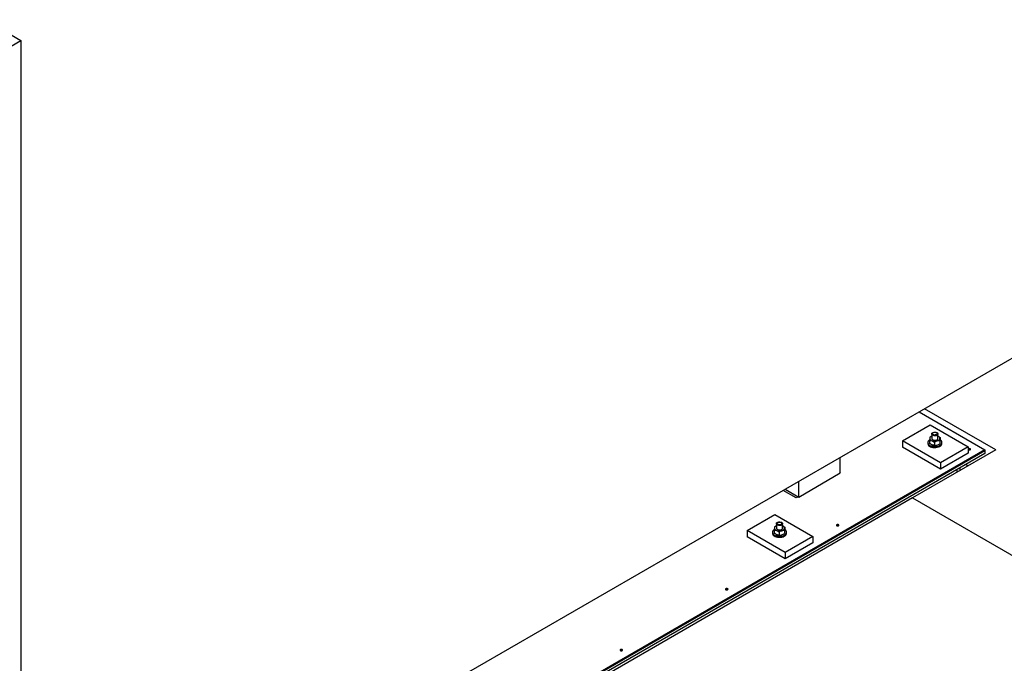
# Model space of a CAD drawing. Header units: millimetres. Extents: x 5 to 589, y 5 to 415.
# Tile 64 of 66: x 518 to 550, y 306 to 327. Entities that reach past the tile are written whole.
import ezdxf

# ---------------------------------------------------------------- set-up
doc = ezdxf.new("R2010")
doc.units = ezdxf.units.MM
doc.layers.add('TRAIT-FORT', color=4, linetype='Continuous', lineweight=25)

msp = doc.modelspace()

# ---------------------------------------------------------------- linework, layer by layer
at = {"layer": 'TRAIT-FORT', "color": 4, "linetype": 'Continuous', "lineweight": 25}
for p, q in [((517.04931, 326.67498), (518.19836, 326.01165)), ((516.07704, 324.78704), (518.19836, 326.01165)), ((518.19836, 326.01165), (518.19836, 289.26731)), ((552.9436, 317.71782), (518.19836, 297.65983)), ((546.81833, 314.18178), (548.91312, 312.97248)), ((549.26667, 312.97248), (546.9951, 314.28383)), ((546.28898, 313.26278), (547.17286, 313.77304)), ((547.17286, 313.77304), (548.38279, 313.07456)), ((547.22213, 313.47791), (547.22213, 313.33992)), ((547.42213, 313.33992), (547.42213, 313.47791)), ((547.49891, 312.56431), (546.28898, 313.26278)), ((546.28898, 313.26278), (546.28898, 313.05865)), ((547.09713, 313.20724), (547.09713, 313.17662)), ((547.15655, 313.26844), (547.15655, 313.1768)), ((547.2072, 313.40625), (547.20179, 313.40312)), ((547.20415, 313.14268), (547.2072, 313.14091)), ((547.31579, 313.21114), (547.31579, 313.1195)), ((547.44011, 313.40448), (547.43705, 313.40625)), ((547.43705, 313.14091), (547.4423, 313.14394)), ((547.48137, 313.2621), (547.48137, 313.17046)), ((547.4877, 313.37036), (547.4877, 313.27872)), ((547.54713, 313.17662), (547.54713, 313.20724)), ((548.91312, 312.94186), (528.05349, 300.89985)), ((548.91312, 312.86021), (528.05349, 300.8182)), ((548.91312, 312.97248), (529.4677, 301.74688)), ((548.91312, 312.94186), (529.4677, 301.71626)), ((547.49891, 312.36017), (546.28898, 313.05865)), ((549.26667, 312.97248), (546.61496, 311.44168)), ((548.38279, 313.07456), (547.49891, 312.56431)), ((548.38279, 312.87043), (547.49891, 312.36017)), ((548.38279, 313.07456), (548.38279, 312.87043)), ((548.91312, 312.97248), (548.91312, 312.94186)), ((548.91312, 312.94186), (548.91312, 312.86021)), ((544.30996, 312.23699), (544.30996, 312.73373)), ((547.49891, 312.56431), (547.49891, 312.36017)), ((548.38264, 312.46214), (548.30311, 312.50806)), ((542.98414, 311.4716), (544.30996, 312.23699)), ((544.30996, 312.26214), (544.31692, 312.25812)), ((544.31692, 312.25812), (544.30996, 312.2541)), ((548.02924, 312.25812), (548.02924, 312.34995)), ((548.11762, 312.40098), (548.11762, 312.30915)), ((542.98414, 311.4716), (542.98414, 311.96835)), ((542.90271, 311.44172), (542.4873, 311.68153)), ((542.5539, 311.71998), (542.98414, 311.4716)), ((546.61496, 311.44168), (536.00836, 305.31862)), ((542.96931, 311.48016), (542.90271, 311.44172)), ((546.61496, 311.44168), (554.39311, 306.95145)), ((541.33923, 310.40536), (542.22312, 310.91561)), ((542.22312, 310.91561), (543.43304, 310.21714)), ((542.27238, 310.62048), (542.27238, 310.4825)), ((542.47238, 310.4825), (542.47238, 310.62048)), ((541.33923, 310.40536), (541.33923, 310.20122)), ((542.54916, 309.70688), (541.33923, 310.40536)), ((542.14738, 310.34981), (542.14738, 310.31919)), ((542.2068, 310.41101), (542.2068, 310.31937)), ((542.25746, 310.54882), (542.25204, 310.54569)), ((542.2544, 310.28525), (542.25746, 310.28349)), ((542.36604, 310.35371), (542.36604, 310.26207)), ((542.49036, 310.54705), (542.4873, 310.54882)), ((542.4873, 310.28349), (542.49255, 310.28651)), ((542.53162, 310.40467), (542.53162, 310.31304)), ((542.53796, 310.51293), (542.53796, 310.4213)), ((542.59738, 310.31919), (542.59738, 310.34981)), ((542.54916, 309.50275), (541.33923, 310.20122)), ((543.43304, 310.21714), (542.54916, 309.70688)), ((543.43304, 310.013), (542.54916, 309.50275)), ((543.43304, 310.21714), (543.43304, 310.013)), ((542.54916, 309.70688), (542.54916, 309.50275))]:
    msp.add_line(p, q, dxfattribs=at)
at = {"layer": 'TRAIT-FORT', "color": 4, "linetype": 'Continuous', "lineweight": 25, "flags": 128}
for points in [[(547.26955, 313.52701), (547.29696, 313.53378), (547.3266, 313.53558), (547.35585, 313.53225), (547.3821, 313.5241), (547.40302, 313.51184), (547.41676, 313.49657), (547.42208, 313.47964), (547.41853, 313.46255), (547.40641, 313.44683), (547.3868, 313.43387), (547.36144, 313.42483), (547.33259, 313.42049), (547.30281, 313.42126), (547.27475, 313.42707), (547.2509, 313.43739), (547.23337, 313.45131), (547.22374, 313.46759), (547.22284, 313.48479), (547.23077, 313.50138), (547.24681, 313.51588), (547.26955, 313.52701)], [(547.2827, 313.52652), (547.30689, 313.53209), (547.33293, 313.53254), (547.35766, 313.52782), (547.37811, 313.51851), (547.3918, 313.50571), (547.39709, 313.49099), (547.39334, 313.47611), (547.381, 313.46287), (547.36156, 313.45286), (547.33736, 313.4473), (547.31133, 313.44685), (547.2866, 313.45156), (547.26615, 313.46088), (547.25245, 313.47367), (547.24716, 313.48839), (547.25091, 313.50327), (547.26325, 313.51651), (547.2827, 313.52652)], [(547.09713, 313.17662), (547.09796, 313.16548), (547.10643, 313.13966), (547.12373, 313.11535), (547.14916, 313.09355), (547.18166, 313.07515), (547.21992, 313.0609), (547.26236, 313.05139), (547.30725, 313.04701), (547.35275, 313.04793), (547.39699, 313.05413), (547.43817, 313.06533), (547.4746, 313.0811), (547.50479, 313.10077)], [(547.15473, 313.29403), (547.1537, 313.29336), (547.12712, 313.27202), (547.10852, 313.24804), (547.09866, 313.22238), (547.09796, 313.1961), (547.10643, 313.17028), (547.12373, 313.14597), (547.14916, 313.12417), (547.18166, 313.10577), (547.21992, 313.09152), (547.26236, 313.08201), (547.30725, 313.07763), (547.35275, 313.07855), (547.39699, 313.08475), (547.43817, 313.09595), (547.4746, 313.11172), (547.50479, 313.13139), (547.50479, 313.13139)], [(547.23617, 313.12763), (547.21891, 313.13478), (547.2072, 313.14091)], [(547.26923, 313.29093), (547.2966, 313.28411), (547.32623, 313.28224), (547.3555, 313.2855), (547.3818, 313.2936), (547.4028, 313.30581), (547.41664, 313.32105), (547.42207, 313.33797), (547.42213, 313.33992)], [(547.50479, 313.13139), (547.52749, 313.15417), (547.54179, 313.17912), (547.5471, 313.20522), (547.5432, 313.23141), (547.53024, 313.2566), (547.50877, 313.27978), (547.4877, 313.29518)], [(548.38279, 312.98209), (548.38986, 312.97656), (548.40284, 312.97156), (548.41814, 312.9698), (548.43345, 312.97156), (548.44643, 312.97656), (548.4551, 312.98405), (548.45814, 312.99289), (548.4551, 313.00173), (548.44643, 313.00922)], [(542.3198, 310.66958), (542.34721, 310.67635), (542.37686, 310.67815), (542.4061, 310.67482), (542.43236, 310.66667), (542.45328, 310.65441), (542.46701, 310.63914), (542.47234, 310.62221), (542.46878, 310.60513), (542.45666, 310.5894), (542.43705, 310.57644), (542.41169, 310.5674), (542.38284, 310.56307), (542.35307, 310.56384), (542.325, 310.56964), (542.30115, 310.57996), (542.28363, 310.59388), (542.27399, 310.61016), (542.2731, 310.62736), (542.28102, 310.64395), (542.29707, 310.65846), (542.3198, 310.66958)], [(542.33295, 310.66909), (542.35715, 310.67466), (542.38318, 310.67511), (542.40791, 310.67039), (542.42836, 310.66108), (542.44206, 310.64829), (542.44735, 310.63356), (542.4436, 310.61868), (542.43126, 310.60544), (542.41181, 310.59543), (542.38762, 310.58987), (542.36158, 310.58942), (542.33685, 310.59413), (542.3164, 310.60345), (542.30271, 310.61624), (542.29741, 310.63096), (542.30117, 310.64584), (542.31351, 310.65909), (542.33295, 310.66909)], [(544.25682, 310.59061), (544.24384, 310.59562), (544.22854, 310.59737), (544.21323, 310.59562), (544.20025, 310.59061), (544.19158, 310.58312), (544.18854, 310.57428), (544.19158, 310.56544), (544.20025, 310.55795), (544.21323, 310.55295), (544.22854, 310.55119), (544.24384, 310.55295), (544.25682, 310.55795), (544.26549, 310.56544), (544.26854, 310.57428), (544.26549, 310.58312), (544.25682, 310.59061)], [(542.14738, 310.31919), (542.14821, 310.30805), (542.15668, 310.28223), (542.17398, 310.25792), (542.19941, 310.23612), (542.23192, 310.21772), (542.27017, 310.20347), (542.31262, 310.19396), (542.3575, 310.18958), (542.403, 310.19051), (542.44725, 310.1967), (542.48843, 310.20791), (542.52485, 310.22367), (542.55504, 310.24334)], [(542.20499, 310.4366), (542.20395, 310.43593), (542.17737, 310.4146), (542.15877, 310.39061), (542.14891, 310.36495), (542.14821, 310.33867), (542.15668, 310.31285), (542.17398, 310.28854), (542.19941, 310.26674), (542.23192, 310.24834), (542.27017, 310.23409), (542.31262, 310.22458), (542.3575, 310.2202), (542.403, 310.22113), (542.44725, 310.22732), (542.48843, 310.23853), (542.52485, 310.25429), (542.55504, 310.27396), (542.55504, 310.27396)], [(542.28642, 310.2702), (542.26916, 310.27736), (542.25746, 310.28349)], [(542.31948, 310.4335), (542.34685, 310.42668), (542.37648, 310.42482), (542.40575, 310.42808), (542.43205, 310.43617), (542.45305, 310.44838), (542.46689, 310.46363), (542.47232, 310.48055), (542.47238, 310.4825)], [(542.55504, 310.27396), (542.57775, 310.29674), (542.59205, 310.32169), (542.59735, 310.3478), (542.59345, 310.37398), (542.5805, 310.39917), (542.55902, 310.42235), (542.53796, 310.43776)], [(540.72129, 308.54959), (540.70831, 308.5546), (540.693, 308.55635), (540.6777, 308.5546), (540.66472, 308.54959), (540.65605, 308.5421), (540.653, 308.53326), (540.65605, 308.52442), (540.66472, 308.51693), (540.6777, 308.51193), (540.693, 308.51017), (540.70831, 308.51193), (540.72129, 308.51693), (540.72996, 308.52442), (540.733, 308.53326), (540.72996, 308.5421), (540.72129, 308.54959)], [(537.36253, 306.61062), (537.34955, 306.61563), (537.33425, 306.61738), (537.31894, 306.61563), (537.30596, 306.61062), (537.29729, 306.60313), (537.29425, 306.59429), (537.29729, 306.58546), (537.30596, 306.57796), (537.31894, 306.57296), (537.33425, 306.5712), (537.34955, 306.57296), (537.36253, 306.57796), (537.3712, 306.58546), (537.37425, 306.59429), (537.3712, 306.60313), (537.36253, 306.61062)]]:
    msp.add_lwpolyline(points, dxfattribs=at)
at = {"layer": 'TRAIT-FORT', "color": 4, "linetype": 'Continuous', "lineweight": 25}
for centre, radius, start, end in [((547.24896, 313.3273), 0.09063, 107.223189, 169.96638), ((547.25469, 313.35411), 0.09561, 186.617633, 258.82974), ((547.27955, 313.34799), 0.05798, 187.996086, 259.75292), ((547.32233, 313.51259), 0.26658, 251.144173, 286.620245), ((547.32233, 313.3799), 0.26658, 251.144173, 286.620245), ((547.38173, 313.36155), 0.10575, 279.168114, 346.441219), ((547.34616, 313.3002), 0.1834, 286.607654, 299.709389), ((547.39466, 313.32783), 0.09032, 5.671709, 72.295389), ((547.45084, 313.18063), 0.09637, 304.040897, 357.612427), ((548.41857, 312.96089), 0.05579, 60.038032, 129.891118), ((548.41814, 312.92837), 0.05761, 58.681708, 121.318292), ((542.29922, 310.46987), 0.09063, 107.223189, 169.96638), ((542.30495, 310.49668), 0.09561, 186.617633, 258.82974), ((542.3298, 310.49056), 0.05798, 187.996086, 259.75292), ((542.37258, 310.65516), 0.26658, 251.144173, 286.620245), ((542.43198, 310.50412), 0.10575, 279.168114, 346.441219), ((542.39641, 310.44277), 0.1834, 286.607654, 299.709389), ((542.44492, 310.4704), 0.09032, 5.671709, 72.295389), ((542.50109, 310.3232), 0.09637, 304.040897, 357.612427), ((544.22854, 310.50976), 0.05761, 58.681699, 121.318301), ((542.37258, 310.52248), 0.26658, 251.144173, 286.620245), ((540.693, 308.46874), 0.05761, 58.681705, 121.318295), ((537.33425, 306.52977), 0.05761, 58.681704, 121.318296)]:
    msp.add_arc(centre, radius, start, end, dxfattribs=at)
for points, knots in [([(547.15972, 313.34309), (547.15916, 313.33238), (547.15806, 313.31113), (547.15705, 313.28259), (547.15655, 313.26844)], [0, 0, 0, 0, 0.5039974, 1, 1, 1, 1]), ([(547.15655, 313.26844), (547.16258, 313.26902), (547.18633, 313.27134), (547.21394, 313.26812), (547.23488, 313.26077), (547.23617, 313.26031)], [0, 0, 0, 0, 0.2417679, 0.9532842, 1, 1, 1, 1]), ([(547.23617, 313.12763), (547.23488, 313.1281), (547.21394, 313.13582), (547.18633, 313.15247), (547.16258, 313.17188), (547.15655, 313.1768)], [0, 0, 0, 0, 0.0467158, 0.7582321, 1, 1, 1, 1]), ([(547.16289, 313.3767), (547.16246, 313.37408), (547.16157, 313.36876), (547.16048, 313.35562), (547.15985, 313.34529), (547.15972, 313.34309)], [0, 0, 0, 0, 0.43238347, 0.87955055, 1, 1, 1, 1]), ([(547.16289, 313.3767), (547.17408, 313.3855), (547.18666, 313.3954), (547.20044, 313.40204), (547.20196, 313.40277)], [0, 0, 0, 0, 0.889211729, 1, 1, 1, 1]), ([(547.23617, 313.26031), (547.25364, 313.2522), (547.2814, 313.2393), (547.30648, 313.21876), (547.31579, 313.21114)], [0, 0, 0, 0, 0.62900715, 1, 1, 1, 1]), ([(547.31579, 313.1195), (547.30648, 313.11858), (547.2814, 313.11609), (547.25364, 313.12317), (547.23617, 313.12763)], [0, 0, 0, 0, 0.37099285, 1, 1, 1, 1]), ([(547.39858, 313.25714), (547.38401, 313.25147), (547.35511, 313.24023), (547.32883, 313.22078), (547.31579, 313.21114)], [0, 0, 0, 0, 0.5039974, 1, 1, 1, 1]), ([(547.31579, 313.1195), (547.32713, 313.1182), (547.35018, 313.11554), (547.37877, 313.11878), (547.39511, 313.12346), (547.39858, 313.12446)], [0, 0, 0, 0, 0.43238347, 0.87955055, 1, 1, 1, 1]), ([(547.48137, 313.2621), (547.47003, 313.2634), (547.44697, 313.26606), (547.41838, 313.26282), (547.40205, 313.25814), (547.39858, 313.25714)], [0, 0, 0, 0, 0.43238347, 0.87955055, 1, 1, 1, 1]), ([(547.39858, 313.12446), (547.41314, 313.13013), (547.44204, 313.14138), (547.46833, 313.16082), (547.48137, 313.17046)], [0, 0, 0, 0, 0.5039974, 1, 1, 1, 1]), ([(547.43946, 313.40281), (547.4462, 313.39951), (547.46316, 313.39121), (547.47848, 313.3782), (547.4877, 313.37036)], [0, 0, 0, 0, 0.39731161, 1, 1, 1, 1]), ([(547.48137, 313.2621), (547.4818, 313.2743), (547.48268, 313.29913), (547.48378, 313.32338), (547.4844, 313.33441), (547.48454, 313.33675)], [0, 0, 0, 0, 0.43238347, 0.87955055, 1, 1, 1, 1]), ([(547.48454, 313.20407), (547.48398, 313.19573), (547.48287, 313.17919), (547.48187, 313.17336), (547.48137, 313.17046)], [0, 0, 0, 0, 0.5039974, 1, 1, 1, 1]), ([(547.48454, 313.33675), (547.48509, 313.34509), (547.4862, 313.36163), (547.48721, 313.36747), (547.4877, 313.37036)], [0, 0, 0, 0, 0.5039974, 1, 1, 1, 1]), ([(547.4877, 313.27872), (547.48727, 313.26652), (547.48639, 313.24169), (547.48529, 313.21744), (547.48467, 313.20641), (547.48454, 313.20407)], [0, 0, 0, 0, 0.43238347, 0.87955055, 1, 1, 1, 1]), ([(542.20997, 310.48566), (542.20942, 310.47495), (542.20831, 310.4537), (542.2073, 310.42516), (542.2068, 310.41101)], [0, 0, 0, 0, 0.5039974, 1, 1, 1, 1]), ([(542.2068, 310.41101), (542.21283, 310.41159), (542.23658, 310.41391), (542.26419, 310.41069), (542.28513, 310.40334), (542.28642, 310.40289)], [0, 0, 0, 0, 0.2417679, 0.9532842, 1, 1, 1, 1]), ([(542.28642, 310.2702), (542.28513, 310.27067), (542.26419, 310.27839), (542.23658, 310.29504), (542.21283, 310.31445), (542.2068, 310.31937)], [0, 0, 0, 0, 0.0467158, 0.7582321, 1, 1, 1, 1]), ([(542.21314, 310.51927), (542.21271, 310.51665), (542.21183, 310.51133), (542.21073, 310.49819), (542.21011, 310.48786), (542.20997, 310.48566)], [0, 0, 0, 0, 0.43238347, 0.87955055, 1, 1, 1, 1]), ([(542.21314, 310.51927), (542.22433, 310.52807), (542.23692, 310.53798), (542.25069, 310.54461), (542.25222, 310.54534)], [0, 0, 0, 0, 0.889211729, 1, 1, 1, 1]), ([(542.28642, 310.40289), (542.30389, 310.39477), (542.33165, 310.38187), (542.35674, 310.36133), (542.36604, 310.35371)], [0, 0, 0, 0, 0.62900715, 1, 1, 1, 1]), ([(542.44883, 310.39972), (542.43427, 310.39405), (542.40536, 310.3828), (542.37908, 310.36335), (542.36604, 310.35371)], [0, 0, 0, 0, 0.5039974, 1, 1, 1, 1]), ([(542.53162, 310.40467), (542.52028, 310.40598), (542.49723, 310.40863), (542.46864, 310.40539), (542.4523, 310.40071), (542.44883, 310.39972)], [0, 0, 0, 0, 0.43238347, 0.87955055, 1, 1, 1, 1]), ([(542.44883, 310.26703), (542.4634, 310.2727), (542.4923, 310.28395), (542.51858, 310.30339), (542.53162, 310.31304)], [0, 0, 0, 0, 0.5039974, 1, 1, 1, 1]), ([(542.48971, 310.54538), (542.49645, 310.54208), (542.51341, 310.53378), (542.52873, 310.52077), (542.53796, 310.51293)], [0, 0, 0, 0, 0.39731161, 1, 1, 1, 1]), ([(542.53162, 310.40467), (542.53205, 310.41688), (542.53294, 310.44171), (542.53403, 310.46595), (542.53466, 310.47699), (542.53479, 310.47933)], [0, 0, 0, 0, 0.43238347, 0.87955055, 1, 1, 1, 1]), ([(542.53479, 310.34664), (542.53423, 310.3383), (542.53312, 310.32176), (542.53212, 310.31593), (542.53162, 310.31304)], [0, 0, 0, 0, 0.5039974, 1, 1, 1, 1]), ([(542.53479, 310.47933), (542.53535, 310.48766), (542.53645, 310.5042), (542.53746, 310.51004), (542.53796, 310.51293)], [0, 0, 0, 0, 0.5039974, 1, 1, 1, 1]), ([(542.53796, 310.4213), (542.53752, 310.40909), (542.53664, 310.38426), (542.53555, 310.36001), (542.53492, 310.34898), (542.53479, 310.34664)], [0, 0, 0, 0, 0.43238347, 0.87955055, 1, 1, 1, 1]), ([(542.36604, 310.26207), (542.35674, 310.26115), (542.33165, 310.25866), (542.30389, 310.26574), (542.28642, 310.2702)], [0, 0, 0, 0, 0.37099285, 1, 1, 1, 1]), ([(542.36604, 310.26207), (542.37738, 310.26077), (542.40044, 310.25811), (542.42902, 310.26135), (542.44536, 310.26604), (542.44883, 310.26703)], [0, 0, 0, 0, 0.43238347, 0.87955055, 1, 1, 1, 1])]:
    msp.add_open_spline(points, degree=3, knots=knots, dxfattribs=at)

doc.saveas('drawing.dxf')
